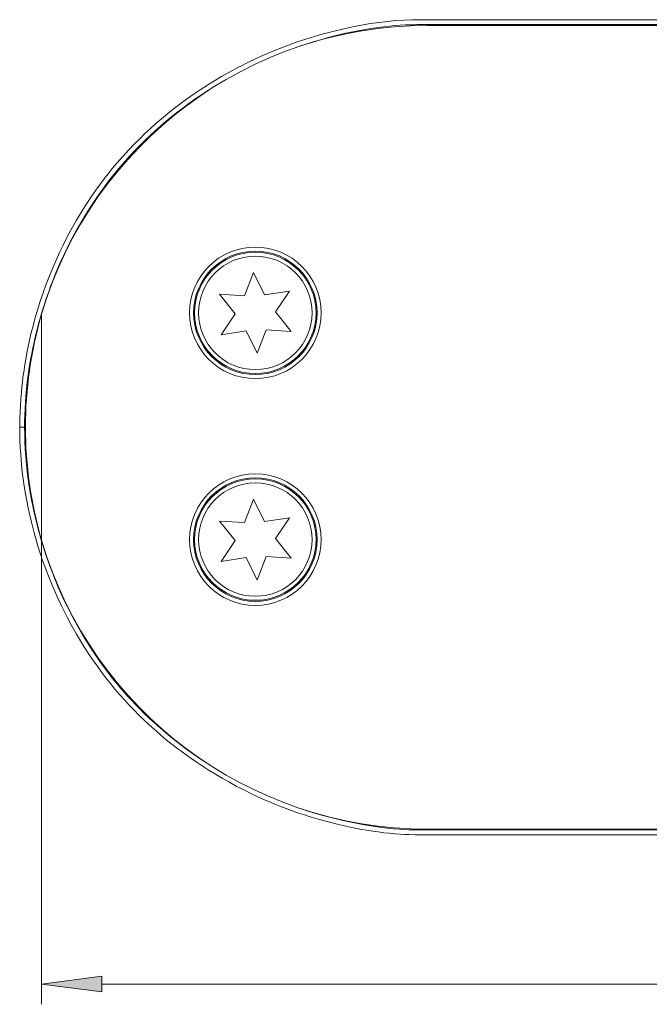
# Model space of a CAD drawing. Extents: x 0 to 841, y 0 to 594.
# Tile 21 of 69: x 469 to 500, y 268 to 317. Entities that reach past the tile are written whole.
import ezdxf

# ---------------------------------------------------------------- set-up
doc = ezdxf.new("R2010")
doc.units = 0

msp = doc.modelspace()

# ---------------------------------------------------------------- linework, layer by layer
at = {"color": 7, "lineweight": 13}
for p, q in [((489.348, 316.934), (564.382, 316.934)), ((489.348, 316.692), (564.369, 316.692)), ((564.348, 316.652), (489.348, 316.652)), ((470.298, 291.224), (470.298, 268.295)), ((564.348, 276.912), (489.328, 276.912)), ((564.348, 276.952), (489.348, 276.952)), ((564.348, 276.671), (489.315, 276.671)), ((473.273, 269.295), (580.424, 269.295))]:
    msp.add_line(p, q, dxfattribs=at)
at = {"color": 7, "lineweight": 13, "ltscale": 0.001006}
msp.add_line((489.348, 316.692), (489.348, 316.652), dxfattribs=at)
at = {"color": 7, "lineweight": 13, "ltscale": 0.030983}
for p, q in [((480.755, 304.45), (480.308, 303.294)), ((481.307, 303.341), (480.755, 304.45)), ((482.532, 303.532), (481.307, 303.341)), ((480.308, 303.294), (479.071, 303.37)), ((479.071, 303.37), (479.85, 302.406)), ((479.85, 302.406), (479.165, 301.372)), ((482.625, 301.535), (481.847, 302.499)), ((480.942, 300.455), (481.388, 301.611)), ((481.388, 301.611), (482.625, 301.535)), ((479.165, 301.372), (480.39, 301.564)), ((480.39, 301.564), (480.942, 300.455)), ((480.755, 293.25), (480.308, 292.094)), ((481.307, 292.141), (480.755, 293.25)), ((480.308, 292.094), (479.071, 292.17)), ((479.071, 292.17), (479.85, 291.205)), ((482.532, 292.332), (481.307, 292.141)), ((481.847, 291.299), (482.532, 292.332)), ((479.85, 291.205), (479.165, 290.172)), ((482.625, 290.335), (481.847, 291.299)), ((480.942, 289.255), (481.388, 290.411)), ((481.388, 290.411), (482.625, 290.335)), ((479.165, 290.172), (480.39, 290.364))]:
    msp.add_line(p, q, dxfattribs=at)
at = {"color": 7, "lineweight": 13, "ltscale": 0.030984}
msp.add_line((481.847, 302.499), (482.532, 303.532), dxfattribs=at)
at = {"color": 7, "lineweight": 13, "ltscale": 0.278926}
msp.add_line((470.298, 302.381), (470.298, 291.224), dxfattribs=at)
at = {"color": 7, "lineweight": 13, "ltscale": 0.006044}
msp.add_line((469.458, 296.802), (469.217, 296.802), dxfattribs=at)
at = {"color": 7, "lineweight": 13, "ltscale": 0.001018}
msp.add_line((469.458, 296.802), (469.498, 296.802), dxfattribs=at)
at = {"color": 7, "lineweight": 13, "ltscale": 0.030982}
msp.add_line((480.39, 290.364), (480.942, 289.255), dxfattribs=at)
at = {"color": 7, "lineweight": 13, "ltscale": 0.005089}
msp.add_line((486.648, 276.846), (486.447, 276.878), dxfattribs=at)
at = {"color": 7, "lineweight": 13, "ltscale": 0.001008}
msp.add_line((489.328, 276.912), (489.328, 276.953), dxfattribs=at)
at = {"color": 7, "lineweight": 13}
for points in [[(489.348, 316.936), (488.839, 316.934), (488.578, 316.929), (488.181, 316.914), (487.779, 316.889), (487.371, 316.851), (486.956, 316.802), (486.523, 316.74), (486.087, 316.666), (485.65, 316.583), (485.211, 316.489), (484.874, 316.41), (484.54, 316.326), (484.201, 316.236), (483.771, 316.112), (483.342, 315.979), (482.916, 315.836), (482.491, 315.684), (482.142, 315.551), (481.792, 315.411), (481.565, 315.316), (481.337, 315.218), (481.11, 315.117), (480.885, 315.014), (480.443, 314.803), (480.195, 314.678), (479.951, 314.552), (479.713, 314.425), (479.482, 314.298), (479.182, 314.127), (478.886, 313.952), (478.583, 313.766), (478.352, 313.62), (478.122, 313.469), (477.781, 313.239), (477.446, 313.002), (477.117, 312.759), (476.793, 312.51), (476.504, 312.279), (476.22, 312.043), (475.942, 311.804), (475.668, 311.558), (475.399, 311.308), (475.138, 311.055), (474.888, 310.805), (474.589, 310.492), (474.307, 310.183), (474.033, 309.869), (473.884, 309.693), (473.736, 309.512), (473.587, 309.327), (473.44, 309.139), (473.204, 308.826), (472.973, 308.507), (472.748, 308.182), (472.53, 307.853), (472.317, 307.519), (472.222, 307.363), (472.022, 307.028), (471.829, 306.689), (471.747, 306.541), (471.549, 306.171), (471.361, 305.8), (471.182, 305.429), (471.011, 305.057), (470.849, 304.685), (470.681, 304.275), (470.523, 303.866), (470.371, 303.449), (470.232, 303.037), (470.104, 302.632), (469.982, 302.219), (469.873, 301.815), (469.773, 301.419), (469.684, 301.029), (469.603, 300.64), (469.53, 300.259), (469.467, 299.886), (469.412, 299.522), (469.377, 299.269), (469.347, 299.02), (469.32, 298.777), (469.297, 298.539), (469.268, 298.201), (469.247, 297.879), (469.232, 297.566), (469.222, 297.263), (469.217, 297.029), (469.216, 296.802)], [(483.085, 315.638), (483.356, 315.729), (483.629, 315.815), (483.905, 315.899), (484.183, 315.98), (484.512, 316.069), (484.842, 316.154), (485.171, 316.232), (485.5, 316.305), (485.83, 316.372), (486.195, 316.44), (486.56, 316.5), (486.923, 316.553), (487.193, 316.588), (487.463, 316.618), (487.734, 316.643), (488.002, 316.662), (488.257, 316.676), (488.511, 316.685)], [(469.458, 296.802), (469.46, 297.097), (469.468, 297.401), (469.48, 297.712), (469.499, 298.026), (469.523, 298.353), (469.554, 298.688), (469.591, 299.031), (469.636, 299.383), (469.69, 299.752), (469.753, 300.131), (469.825, 300.52), (469.865, 300.719), (469.907, 300.919), (469.981, 301.248), (470.062, 301.579), (470.148, 301.912), (470.242, 302.248), (470.343, 302.588), (470.437, 302.887), (470.538, 303.191), (470.646, 303.499), (470.76, 303.811), (470.881, 304.125), (471.007, 304.436), (471.134, 304.735), (471.266, 305.034), (471.405, 305.336), (471.553, 305.643), (471.697, 305.931), (471.846, 306.216), (472.001, 306.503), (472.161, 306.787), (472.327, 307.069), (472.497, 307.35), (472.69, 307.655), (472.888, 307.957), (473.093, 308.258), (473.305, 308.555), (473.519, 308.843), (473.737, 309.126), (473.96, 309.404), (474.188, 309.678), (474.418, 309.944), (474.655, 310.207), (474.897, 310.466), (475.145, 310.721), (475.395, 310.969), (475.65, 311.213), (475.913, 311.454), (476.183, 311.693), (476.442, 311.915), (476.706, 312.132), (476.974, 312.345), (477.245, 312.553), (477.518, 312.756), (477.794, 312.953), (478.013, 313.105), (478.234, 313.253), (478.454, 313.398), (478.675, 313.539)], [(486.447, 276.878), (486.014, 276.952), (485.601, 277.032), (485.191, 277.12), (484.885, 277.192), (484.573, 277.27), (484.258, 277.353), (483.951, 277.44), (483.606, 277.543), (483.273, 277.649), (482.937, 277.761), (482.587, 277.886), (482.326, 277.983), (482.064, 278.084), (481.808, 278.187), (481.554, 278.293), (481.299, 278.403), (481.043, 278.517), (480.66, 278.697), (480.28, 278.883), (479.904, 279.078), (479.532, 279.279), (479.203, 279.466), (478.881, 279.656), (478.572, 279.846), (478.272, 280.037), (477.975, 280.234), (477.706, 280.418), (477.434, 280.611), (477.164, 280.81), (476.979, 280.95), (476.796, 281.092), (476.615, 281.235), (476.436, 281.381), (476.2, 281.579), (475.966, 281.78), (475.736, 281.984), (475.551, 282.154), (475.371, 282.323), (475.12, 282.567), (474.87, 282.818), (474.625, 283.074), (474.385, 283.334), (474.15, 283.599), (473.919, 283.87), (473.693, 284.146), (473.47, 284.427), (473.31, 284.638), (473.153, 284.849), (473, 285.061), (472.85, 285.274), (472.631, 285.597), (472.419, 285.924), (472.214, 286.253), (472.017, 286.584), (471.888, 286.809), (471.762, 287.036), (471.575, 287.385), (471.391, 287.744), (471.273, 287.984), (471.096, 288.36), (470.926, 288.741), (470.817, 288.997), (470.712, 289.252), (470.613, 289.502), (470.518, 289.752), (470.423, 290.009), (470.331, 290.273), (470.242, 290.536), (470.13, 290.886), (470.026, 291.235), (469.927, 291.585), (469.858, 291.848), (469.791, 292.112), (469.709, 292.463), (469.632, 292.82), (469.562, 293.171), (469.5, 293.516), (469.44, 293.887), (469.389, 294.248), (469.344, 294.606), (469.306, 294.965), (469.284, 295.207), (469.265, 295.449), (469.243, 295.798), (469.228, 296.144), (469.219, 296.48), (469.217, 296.802)], [(478.671, 280.069), (478.49, 280.184), (478.31, 280.301), (478.13, 280.42), (477.952, 280.542), (477.638, 280.762), (477.328, 280.989), (477.023, 281.221), (476.723, 281.459), (476.43, 281.7), (476.143, 281.946), (475.862, 282.196), (475.609, 282.431), (475.363, 282.666), (475.129, 282.9), (474.934, 283.1), (474.745, 283.299), (474.561, 283.501), (474.377, 283.707), (474.194, 283.919), (474.01, 284.139), (473.788, 284.414), (473.568, 284.697), (473.353, 284.985), (473.141, 285.28), (472.971, 285.524), (472.805, 285.773), (472.642, 286.025), (472.482, 286.279), (472.378, 286.45), (472.276, 286.621), (472.078, 286.965), (471.903, 287.282), (471.734, 287.603), (471.571, 287.925), (471.414, 288.251), (471.263, 288.578), (471.118, 288.906), (470.978, 289.239), (470.845, 289.572), (470.719, 289.904), (470.599, 290.236), (470.49, 290.555), (470.389, 290.87), (470.294, 291.181), (470.204, 291.489), (470.128, 291.768), (470.057, 292.044), (469.99, 292.318), (469.943, 292.522), (469.899, 292.725), (469.857, 292.925), (469.818, 293.124), (469.748, 293.501), (469.688, 293.87), (469.635, 294.232), (469.586, 294.62), (469.546, 294.998), (469.514, 295.364), (469.49, 295.722), (469.471, 296.098), (469.461, 296.463), (469.458, 296.802)], [(489.328, 276.91), (489.016, 276.911), (488.856, 276.912), (488.613, 276.916), (488.43, 276.922), (488.246, 276.929), (487.958, 276.945), (487.666, 276.968), (487.37, 276.997), (487.073, 277.032), (486.763, 277.074), (486.45, 277.122), (486.135, 277.176), (485.819, 277.235), (485.495, 277.301), (485.17, 277.373), (484.843, 277.451), (484.515, 277.535), (484.181, 277.626), (483.838, 277.725), (483.455, 277.844), (483.072, 277.971)], [(489.315, 276.671), (488.929, 276.671), (488.733, 276.673), (488.44, 276.68), (488.221, 276.688), (488.003, 276.7), (487.733, 276.72), (487.464, 276.744), (487.192, 276.773), (486.919, 276.808), (486.648, 276.846)]]:
    msp.add_lwpolyline(points, dxfattribs=at)
msp.add_lwpolyline([(473.273, 269.686), (470.298, 269.295), (473.273, 268.903)], close=True, dxfattribs=at)
for centre, radius in [((480.848, 302.452), 3.25), ((480.848, 302.452), 3.05), ((480.848, 302.452), 3), ((480.848, 302.452), 2.8), ((480.848, 291.252), 3.25), ((480.848, 291.252), 3.05), ((480.848, 291.252), 3), ((480.848, 291.252), 2.8)]:
    msp.add_circle(centre, radius, dxfattribs=at)
for centre, radius, start, end in [((489.242, 287.486), 29.208, 89.7913, 91.4337), ((489.348, 296.802), 19.85, 90, 163.6781), ((489.348, 296.802), 19.85, 163.6781, 196.3219), ((489.348, 296.802), 19.85, 196.3219, 270)]:
    msp.add_arc(centre, radius, start, end, dxfattribs=at)
msp.add_solid([(473.273, 269.686), (470.298, 269.295), (473.273, 269.686), (473.273, 268.903)], dxfattribs=at)

doc.saveas('drawing.dxf')
